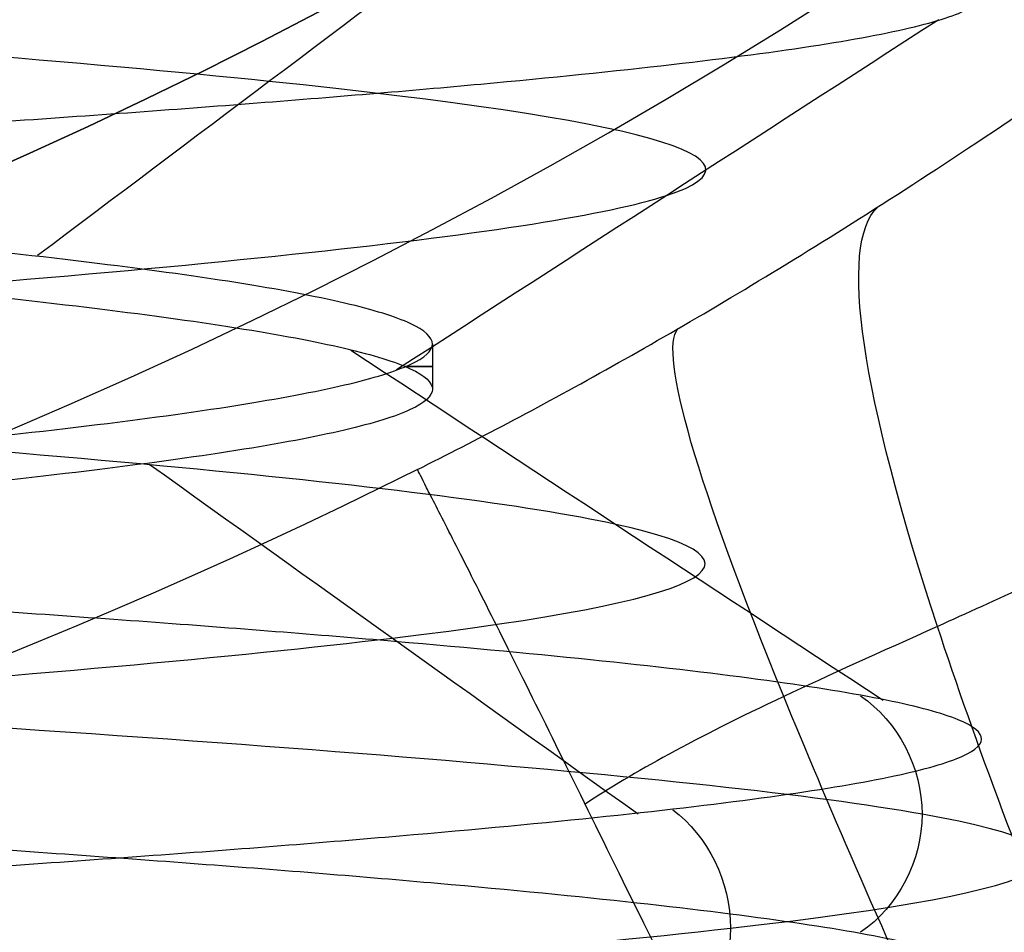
# Model space of a CAD drawing. Header units: centimetres. Extents: x -2.4 to 2.4, y -10.6 to 3.6.
# Tile 40 of 56: x 0.1764 to 0.2565, y -0.356 to -0.2818. Entities that reach past the tile are written whole.
import ezdxf

# ---------------------------------------------------------------- set-up
doc = ezdxf.new("R2010")
doc.units = ezdxf.units.CM
doc.layers.add('Default', color=7, linetype='Continuous', true_color=0x000000)

msp = doc.modelspace()

# ---------------------------------------------------------------- linework, layer by layer
at = {"layer": 'Default'}
msp.add_line((0.2099999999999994, -0.3081626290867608, 12.8), (0.2099999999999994, -0.3118373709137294, 12.8), dxfattribs=at)
at = {"layer": 'Default', "extrusion": (0, 0, -1)}
for centre, radius, start, end in [((4.288504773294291e-16, 4.288504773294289e-16), 2.149999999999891, 315, 135), ((-1.256073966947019e-16, -2.144252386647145e-16, -0.18), 1.899999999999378, 315, 135), ((-8.881784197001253e-17, 8.881784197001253e-17, -0.5), 1.749999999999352, 45.00000000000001, 225), ((0, 0.05, -13.68), 1.74, 90.00000000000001, 270), ((0, 0.04999999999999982, -13.7), 1.72, 90.00000000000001, 270), ((0, 0.05, -12.451744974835), 1.566764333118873, 90, 251.9193094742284), ((-2.564176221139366e-15, -2.564176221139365e-15, -0.45), 2.240000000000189, 134.9999999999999, 315.0000000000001), ((0, 0.05, -10.9), 1.525, 90, 270), ((0, 0.05, -11.37), 1.525, 90.00000000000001, 270), ((0, 0.05, -11.41), 1.530287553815, 179.7200707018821, 83.95881870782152), ((-3.03243080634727e-16, -1.256073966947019e-16), 2.149999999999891, 135, 315), ((-3.03243080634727e-16, -1.256073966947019e-16, -0.18), 2.149999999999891, 135, 315), ((2.254026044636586e-09, 0.05000001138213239, -13.5), 1.433589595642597, 90.4311542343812, 250.0783542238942), ((0, 0.05, -9.822057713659), 1.355, 90, 270), ((-2.19646523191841e-13, -2.19735341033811e-13), 1.400000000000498, 96.40271283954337, 353.5972871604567), ((-2.19646523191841e-13, -2.19468887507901e-13, -1), 1.400000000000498, 96.40271283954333, 353.5972871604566), ((-3.552713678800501e-16, 0.05000000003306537, -11.4), 1.3488350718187, 96.81251619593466, 359.6984182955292), ((0, 0.05, -11.42), 1.328835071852, 96.86351363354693, 359.6984182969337), ((-1.25607396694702e-16, -3.920609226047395e-16, -0.18), 1.899999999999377, 135, 315), ((8.881784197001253e-17, -8.881784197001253e-17, -0.5), 1.749999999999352, 225, 45), ((0, 0.1, -11.7), 0.4306862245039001, 90, 269.9999999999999), ((1.776356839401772e-16, 0.04999999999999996, -11.38), 1.515, 179.9999999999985, 359.9999999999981), ((0, 0.05, -11.275), 1.515, 180, 0), ((-8.881784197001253e-17, 0.05, -10.94414213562), 1.390857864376, 180, 0), ((-1.776356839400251e-16, 0.05, -11.13), 1.385, 180, 0), ((0, 0.05, -11.044142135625), 1.385, 180, 0), ((3.496758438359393e-13, 0.05, -11.56), 1.352903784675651, 180, 359.9999999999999), ((0, 0.05, -11.55652703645), 1.352599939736, 180, 0), ((8.881784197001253e-17, 0.05, -9.9), 1.334004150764, 180, 0), ((8.881784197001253e-17, 0.05, -11.58), 1.332903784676, 180, 0), ((0, 0.05, -11.58), 1.332903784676, 180, 359.9999999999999), ((0, 0.05, -10.03737387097), 1.27, 180, 0), ((8.881784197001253e-17, 0.05, -10.41), 1.27, 180, 0), ((0, 0.05, -10.45), 1.23, 180, 0), ((0, 0.05, -11.76), 1.23, 180, 0), ((0, 0.05, -11.68), 1.23, 180, 0), ((8.881784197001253e-17, 0.05, -11.78), 1.21, 180, 0), ((0, 0.05, -11.97), 1.146900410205, 180, 0), ((0, 0.05, -11.97), 1.146900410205, 180, 359.9999999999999), ((0, 0.05, -11.95711990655), 1.110093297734, 180, 0), ((0, 0.05, -10.45), 1.09501037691, 180, 359.9999999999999), ((2.385797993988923e-29, 0.04999999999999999, -11.78), 1.07164019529, 180, 359.9999999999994), ((0, 0.05, -11.78), 1.07164019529, 180, 359.9999999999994), ((0, 0.05, -11.78), 1.056402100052, 180, 359.9999999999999), ((0, 0.05, -11.8), 1.05164019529, 180, 359.9999999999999), ((0, 0.05, -11.76711990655), 1.037712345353, 180, 0), ((0, 0.05, -10.64190116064), 0.9901536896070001, 180, 0), ((0, 0.05, -11.21), 0.96, 180, 0), ((0, 0.05, -11.01145561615), 0.96, 180, 0), ((0, 0.05, -11.25), 0.9199999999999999, 180, 0), ((0, 0.05, -11.3657601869), 0.8848134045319, 180, 0), ((8.881784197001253e-17, 0.05, -11.34), 0.8474338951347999, 180, 0), ((0, 0.05, -11.34), 0.8474338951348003, 180, 0), ((8.881784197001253e-17, 0.05, -11.34), 0.8349999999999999, 180, 0), ((0, 0.05, -11.305), 0.835, 180, 0), ((-1.776356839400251e-16, -3.51976454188e-15, -11.37), 1.735, 180, 0), ((7.8133318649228e-33, -3.529390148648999e-15, -11.4), 1.705, 180, 0), ((-8.996141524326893e-31, -1.577721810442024e-31, -0.4), 1.705, 180.0000000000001, 5.301865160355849e-30), ((-6.457299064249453e-34, -1.844908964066e-15, -6.15), 1.55, 180, 0), ((-6.368046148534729e-18, 3.004263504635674e-14, -8.4), 1.350000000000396, 184.6843722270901, 355.31562777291), ((1.819441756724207e-18, 2.968736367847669e-14, -9.200000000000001), 1.350000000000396, 184.68437222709, 355.31562777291), ((1.169797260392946e-16, -5.027089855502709e-14, -9.208327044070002), 1.345192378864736, 190.2697526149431, 349.7302473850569)]:
    msp.add_arc(centre, radius, start, end, dxfattribs=at)
at = {"layer": 'Default'}
for centre, radius, start, end in [((-1.753237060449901e-15, 1.930872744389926e-15, 0.45), 2.240000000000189, 44.99999999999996, 225.0000000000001), ((-1.79529310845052e-15, 1.884110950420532e-15), 2.240000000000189, 44.99999999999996, 225.0000000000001), ((0, 0, 0.225), 2.24, 45, 225), ((-3.400326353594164e-16, 3.400326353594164e-16, 0.5), 2.190000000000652, 45.00000000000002, 225), ((-1.256073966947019e-16, 3.03243080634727e-16, 0.18), 2.149999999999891, 45.00000000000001, 225), ((0, 0, 0.09000000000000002), 2.15, 45, 225), ((-3.920609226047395e-16, 1.25607396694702e-16), 1.899999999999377, 45.00000000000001, 225), ((0, 0, 0.09000000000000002), 1.9, 45, 225), ((0, 0.05, 12.59), 1.74, 279.2608117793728, 89.99999999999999), ((8.881784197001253e-17, 8.881784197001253e-17, 0.4), 1.749999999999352, 315, 135), ((0, 0, 0.4500000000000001), 1.75, 315, 135), ((-7.006492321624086e-47, 0.05, 11.4), 1.555, 270, 90), ((2.616204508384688e-15, -2.438568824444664e-15), 2.240000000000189, 224.9999999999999, 45.00000000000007), ((0, 0, 0.225), 2.24, 225, 44.99999999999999), ((4.440892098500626e-16, 0.04999999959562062, 13.40348994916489), 1.533528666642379, 289.9216458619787, 89.56884585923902), ((0, 0.05, 11.135), 1.525, 270, 89.99999999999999), ((-5.329070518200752e-16, 0.04999999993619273, 11.4), 1.520287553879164, 96.04118129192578, 0.279929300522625), ((3.400326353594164e-16, -3.400326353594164e-16, 0.5), 2.190000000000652, 225, 45.00000000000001), ((0, 0, 0.09000000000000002), 2.15, 225, 44.99999999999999), ((3.982647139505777e-15, -3.982647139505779e-15, 1), 1.520000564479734, 45.00000000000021, 224.9999999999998), ((0, 0.05, 9.9), 1.4, 270, 90), ((0, 0.05, 8.1110288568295), 1.355, 269.9999984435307, 89.99999999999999), ((1.776356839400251e-16, 0.0499999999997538, 6.4), 1.355000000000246, 341.8000861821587, 90.00000000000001), ((0, 0, 0.4999999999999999), 1.4, 186.4027128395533, 83.59728716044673), ((-2.144252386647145e-16, 1.256073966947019e-16), 1.899999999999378, 225, 45), ((0, 0, 0.09000000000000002), 1.9, 225, 44.99999999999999), ((-8.881784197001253e-17, -8.881784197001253e-17, 0.4), 1.749999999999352, 135, 315), ((0, 0, 0.4500000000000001), 1.75, 135, 315), ((3.920609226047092e-16, -3.920609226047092e-16, 1), 1.520000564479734, 225, 44.99999999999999), ((0, 0.1, 11.71930201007), 0.4506740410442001, 270, 90), ((0, 0.1, 11.7), 0.4306862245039, 270, 90), ((0, 0.05, 11.41372291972), 1.529568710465, 180, 0), ((8.881784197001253e-17, 0.05, 11.17), 1.515, 180, 0), ((8.881784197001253e-17, 0.05, 11.4), 1.495, 180, 0), ((8.881784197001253e-17, 0.05, 11.15), 1.495, 180, 0), ((0, 0.05, 11.15), 1.405, 180, 0), ((0, 0.05, 10.95828427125), 1.385, 180, 0), ((0, 0.05, 11.42347296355), 1.329138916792, 180.3015817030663, 0), ((0, 0.05, 9.913159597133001), 1.315210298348, 180, 0), ((0, 0.05, 10.223686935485), 1.27, 180, 0), ((0, 0.05, 11.58), 1.25, 180, 0), ((-1.824155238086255e-28, 0.04999999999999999, 11.6), 1.23, 180.0000000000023, 1.863727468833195e-12), ((0, 0.05, 10.45), 1.23, 180, 0), ((-8.881784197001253e-17, 0.05, 11.96432840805), 1.16085378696, 180, 0), ((0, 0.05, 11.97), 1.128783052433, 180, 0), ((0, 0.05, 10.45), 1.09501037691, 180, 0), ((0, 0.05, 11.78), 1.056402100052, 180, 0), ((-1.776356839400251e-16, 0.05, 11.80711990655), 1.052950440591, 180, 0), ((8.881784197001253e-17, 0.05, 10.48289899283), 1.048025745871, 180, 0), ((0, 0.05, 10.8129112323), 0.96, 180, 0), ((0, 0.05, 11.25), 0.8550000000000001, 180, 0), ((-1.776356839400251e-16, 0.05, 11.27), 0.8350000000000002, 180, 0), ((0, 0.05, 10.855), 1.48, 270, 0), ((0, 0, 0.43), 1.735, 180, 0), ((0, 0, 5.900000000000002), 1.735, 180, 0), ((0, 0, 0.4), 1.705, 180, 359.9999999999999), ((0, 0, 3.56000028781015), 1.55, 180, 0), ((1.229683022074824e-13, 1.06581410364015e-15, 0.9700005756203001), 1.549999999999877, 224.9999999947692, 359.9999999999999), ((1.776356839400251e-16, 0.04999999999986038, 11.5), 1.59999999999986, 270, 356.4166783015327), ((-7.105427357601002e-16, 0.05000000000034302, 11.5), 1.740000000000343, 270, 356.7053237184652), ((6.467908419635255e-17, -5.297984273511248e-14, 8.39167295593), 1.345192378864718, 190.2697526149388, 349.7302473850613)]:
    msp.add_arc(centre, radius, start, end, dxfattribs=at)
at = {"layer": 'Default', "extrusion": (0, -1, 0)}
msp.add_arc((0, 12.8, 0.3100000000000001), 0.2099999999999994, 351.7318308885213, 8.268169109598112, dxfattribs=at)
at = {"layer": 'Default', "extrusion": (4.522868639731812e-17, -1.991434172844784e-07, -0.9999999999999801)}
msp.add_arc((4.239085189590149e-13, 0.09999756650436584, -12.20348987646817), 0.4675822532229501, 243.4769558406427, 269.999999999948, dxfattribs=at)
at = {"layer": 'Default'}
msp.add_rational_spline([(1.374028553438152, 0.04999999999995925, 11.70832327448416), (1.374028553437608, -0.7592212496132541, 11.70832327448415), (0.8005436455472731, -1.324028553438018, 11.70832327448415), (1.321283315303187e-15, -1.324028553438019, 11.70832327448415), (-0.8005436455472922, -1.324028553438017, 11.70832327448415), (-1.37402855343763, -0.7592212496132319, 11.70832327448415), (-1.374028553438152, 0.04999999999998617, 11.70832327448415)], [1.15675898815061, 0.9380307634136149, 0.9481986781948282, 1.18726273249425, 0.9481986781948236, 0.9380307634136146, 1.156758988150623], degree=3, knots=[1.204921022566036, 1.204921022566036, 1.204921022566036, 1.204921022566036, 28.32963404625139, 28.32963404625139, 28.32963404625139, 55.45434706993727, 55.45434706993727, 55.45434706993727, 55.45434706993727], dxfattribs=at)
for points in [[(0.2088024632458, -0.3183714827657, 12.20348993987), (0.211146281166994, -0.3172016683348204, 12.20348858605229), (0.2160390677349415, -0.3146875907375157, 12.20288744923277), (0.2240358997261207, -0.3103469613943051, 12.20085437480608), (0.232515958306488, -0.3054793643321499, 12.1976503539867), (0.2416481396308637, -0.2999506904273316, 12.19369181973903), (0.2514601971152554, -0.2936829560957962, 12.18924255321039), (0.2624573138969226, -0.2862875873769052, 12.18512216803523), (0.2747664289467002, -0.2774767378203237, 12.18115225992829), (0.2875737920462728, -0.2676701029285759, 12.17743088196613), (0.3017661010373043, -0.2560733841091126, 12.1756445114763), (0.3167121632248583, -0.2428879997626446, 12.17636313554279), (0.330563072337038, -0.22967502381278, 12.17926254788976), (0.3431641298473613, -0.2168094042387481, 12.18499095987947), (0.3544594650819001, -0.2045231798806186, 12.19297017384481), (0.3645383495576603, -0.1929167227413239, 12.20305419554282), (0.3729498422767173, -0.1827415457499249, 12.2143788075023), (0.3793475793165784, -0.1747082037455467, 12.22519324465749), (0.3843162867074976, -0.1683074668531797, 12.23520306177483), (0.3884693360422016, -0.1628536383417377, 12.24486629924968), (0.3922379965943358, -0.1578315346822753, 12.25490596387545), (0.3957306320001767, -0.1531240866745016, 12.265538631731), (0.3988757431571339, -0.1488588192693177, 12.2765094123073), (0.4016818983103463, -0.1450457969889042, 12.28762419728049), (0.4041067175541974, -0.1417625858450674, 12.29849767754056), (0.4061440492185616, -0.1390374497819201, 12.30889145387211), (0.4078494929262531, -0.1367907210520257, 12.31861333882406), (0.40932157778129, -0.1348943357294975, 12.32799173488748), (0.4106277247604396, -0.1332675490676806, 12.33738725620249), (0.4117799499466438, -0.1318974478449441, 12.34680167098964), (0.4127852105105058, -0.1307766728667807, 12.3562094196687), (0.4136612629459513, -0.1298923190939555, 12.36579856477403), (0.4144062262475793, -0.1292593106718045, 12.3756706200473), (0.4150056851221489, -0.1289036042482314, 12.38577552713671), (0.4153036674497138, -0.1288770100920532, 12.39288211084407), (0.4154218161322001, -0.1289251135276, 12.396510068)], [(-0.1991160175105, -0.4517295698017, 12.95878972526), (-0.1925005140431, -0.4511991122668, 12.96708530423), (-0.1782313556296, -0.4501381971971, 12.98284850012), (-0.15404696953, -0.4485468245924, 13.00364066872), (-0.1274592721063, -0.4469554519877, 13.02125578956), (-0.09888305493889, -0.445364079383, 13.03541905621), (-0.06876414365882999, -0.4437727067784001, 13.04590950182), (-0.03757242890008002, -0.4421813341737, 13.05256346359), (-0.005794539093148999, -0.440589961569, 13.0552771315), (0.02607375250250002, -0.4389985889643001, 13.05400816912), (0.05753526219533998, -0.4374072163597, 13.04877637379), (0.08809915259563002, -0.435815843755, 13.03966336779), (0.1172885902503, -0.4342244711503, 13.026811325), (0.1446481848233, -0.4326330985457, 13.01042075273), (0.1697510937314, -0.431041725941, 12.99074736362), (0.192205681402, -0.4294503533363, 12.96809808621), (0.2116616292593, -0.4278589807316, 12.94282627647), (0.2278154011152, -0.426267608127, 12.91532620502), (0.2404149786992, -0.4246762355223, 12.88602690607), (0.2492637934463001, -0.4230848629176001, 12.8553854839), (0.2542237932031, -0.4214934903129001, 12.82387998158), (0.2552175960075, -0.4199021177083, 12.79200192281), (0.2522296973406, -0.4183107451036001, 12.76024864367), (0.2453067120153, -0.4167193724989, 12.7291155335), (0.2345566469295, -0.4151279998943, 12.69908830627), (0.2201472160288, -0.4135366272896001, 12.67063542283), (0.2023032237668, -0.4119452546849, 12.6442007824), (0.1813030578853, -0.4103538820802, 12.62019679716), (0.1574743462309, -0.4087625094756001, 12.59899795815), (0.1311888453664, -0.4071711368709, 12.58093499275), (0.1028566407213, -0.4055797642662, 12.56628970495), (0.07291974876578, -0.4039883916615, 12.55529057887), (0.04184522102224, -0.4023970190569, 12.54810921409), (0.01011785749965, -0.4008056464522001, 12.54485764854), (-0.02176735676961, -0.3992142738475, 12.54558661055), (-0.05331297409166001, -0.3976229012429, 12.55028472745), (-0.08402684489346, -0.3960315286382, 12.55887870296), (-0.1134297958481, -0.3944401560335, 12.57123446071), (-0.1410631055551, -0.3928487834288, 12.58715923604), (-0.1664956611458, -0.3912574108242, 12.60640458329), (-0.189330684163, -0.3896660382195, 12.6286702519), (-0.2092119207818, -0.3880746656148, 12.65360887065), (-0.225829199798, -0.3864832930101, 12.68083136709), (-0.2389232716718, -0.3848919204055, 12.70991303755), (-0.2482898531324, -0.3833005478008, 12.74040017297), (-0.2537828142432, -0.3817091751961, 12.77181713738), (-0.2553164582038, -0.3801178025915, 12.80367378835), (-0.2528668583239, -0.3785264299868, 12.8354731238), (-0.2464722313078, -0.3769350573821, 12.86671903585), (-0.2362323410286, -0.3753436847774, 12.89692405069), (-0.2223069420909, -0.3737523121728, 12.92561693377), (-0.2049132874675, -0.3721609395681, 12.95235004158), (-0.1843227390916, -0.3705695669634, 12.9767063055), (-0.160856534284, -0.3689781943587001, 12.99830573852), (-0.1348807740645, -0.3673868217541, 13.01681136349), (-0.1068007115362, -0.3657954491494, 13.03193447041), (-0.0770544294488, -0.3642040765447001, 13.04343912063), (-0.04610600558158, -0.3626127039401, 13.05114582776), (-0.01443827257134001, -0.3610213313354, 13.0549343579), (0.01745471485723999, -0.3594299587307, 13.05474560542), (0.04907538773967, -0.3578385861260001, 13.05058251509), (0.07993042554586, -0.3562472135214, 13.04251003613), (0.1095384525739, -0.3546558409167, 13.03065410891), (0.1374375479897, -0.353064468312, 13.01519970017), (0.1631924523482, -0.3514730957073, 12.99638791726), (0.1864013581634, -0.3498817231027, 12.97451224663), (0.2067021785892, -0.348290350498, 12.94991397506), (0.2237781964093, -0.3466989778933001, 12.92297686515), (0.2373630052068, -0.3451076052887, 12.89412116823), (0.2472446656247, -0.343516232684, 12.86379706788), (0.253269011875, -0.3419248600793, 12.83247765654), (0.2553420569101, -0.3403334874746, 12.80065155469), (0.253431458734, -0.3387421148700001, 12.76881528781), (0.2475670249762, -0.3371507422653, 12.73746553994), (0.2378402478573, -0.3355593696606, 12.70709140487), (0.2244028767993, -0.3339679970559, 12.67816675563), (0.2074645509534, -0.3323766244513, 12.65114285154), (0.1872895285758, -0.3307852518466, 12.62644129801), (0.1641925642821, -0.3291938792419, 12.60444746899), (0.1385339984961, -0.3276025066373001, 12.58550449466), (0.110714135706, -0.3260111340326, 12.56990790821), (0.08116699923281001, -0.3244197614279, 12.55790103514), (0.05035355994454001, -0.3228283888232, 12.54967119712), (0.01875454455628, -0.3212370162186, 12.54534678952), (-0.01313706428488, -0.3196456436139, 12.54499527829), (-0.04482371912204, -0.3180542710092, 12.54862214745), (-0.07581107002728, -0.3164628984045, 12.55617081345), (-0.1056156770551, -0.3148715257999, 12.56752350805), (-0.1337725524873, -0.3132801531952, 12.58250311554), (-0.1598424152, -0.3116887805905, 12.60087593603), (-0.1834185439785, -0.3100974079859, 12.62235533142), (-0.2041331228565, -0.3085060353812, 12.64660619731), (-0.2216629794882, -0.3069146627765, 12.67325019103), (-0.2357346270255, -0.3053232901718, 12.70187163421), (-0.2461285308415, -0.3037319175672, 12.73202399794), (-0.2526825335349, -0.3021405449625, 12.76323686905), (-0.2552943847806, -0.3005491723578, 12.79502328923), (-0.2539233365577, -0.2989577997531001, 12.82688735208), (-0.2485907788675, -0.2973664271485, 12.8583319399), (-0.239379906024, -0.2957750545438, 12.8888664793), (-0.2264344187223, -0.2941836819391, 12.91801459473), (-0.2099562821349, -0.2925923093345, 12.94532154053), (-0.1902025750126, -0.2910009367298, 12.97036129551), (-0.1674814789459, -0.2894095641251, 12.99274320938), (-0.1421474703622, -0.2878181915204, 13.01211809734), (-0.1145957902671, -0.2862268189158, 13.02818368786), (-0.08525627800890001, -0.2846354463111, 13.04068933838), (-0.05458666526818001, -0.2830440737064, 13.04943994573), (-0.02306543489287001, -0.2814527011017, 13.0542989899), (0.008815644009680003, -0.2798613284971, 13.05519066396), (0.04055918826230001, -0.2782699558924, 13.05210105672), (0.07166996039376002, -0.2766785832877, 13.04507836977), (0.101662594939, -0.2750872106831, 13.03423216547), (0.1300691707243, -0.2734958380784, 13.01973165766), (0.1564465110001, -0.2719044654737, 13.0018030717), (0.1803830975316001, -0.270313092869, 12.98072611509), (0.2015054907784, -0.2687217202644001, 12.95682961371), (0.2194841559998, -0.2671303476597, 12.93048638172), (0.2340386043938, -0.265538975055, 12.90210740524), (0.2449417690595, -0.2639476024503, 12.87213543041), (0.2520235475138, -0.2623562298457, 12.84103805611), (0.255173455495, -0.260764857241, 12.80930043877), (0.2543423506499, -0.2591734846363, 12.7774177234), (0.2495431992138, -0.2575821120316, 12.74588731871), (0.2408508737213, -0.255990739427, 12.71520113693), (0.2284009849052, -0.2543993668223, 12.68583791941), (0.2123877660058, -0.2528079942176, 12.65825576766), (0.1930610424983, -0.251216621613, 12.63288499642), (0.1707223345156, -0.2496252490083, 12.61012142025), (0.145720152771, -0.2480338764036, 12.5903201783), (0.1184445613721, -0.2464425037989, 12.57379019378), (0.08932109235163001, -0.2448511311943, 12.56078935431), (0.05880410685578, -0.2432597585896, 12.55152048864), (0.02736970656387, -0.2416683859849, 12.54612820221), (-0.004491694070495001, -0.2400770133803, 12.54469662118), (-0.03628301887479, -0.2384856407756, 12.54724807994), (-0.06750828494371, -0.2368942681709, 12.55374277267), (-0.09768034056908, -0.2353028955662, 12.56407937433), (-0.1263284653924, -0.2337115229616, 12.57809662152), (-0.1530057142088, -0.2321201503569, 12.59557582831), (-0.1772958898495, -0.2305287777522, 12.61624429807), (-0.1988200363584, -0.2289374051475, 12.63977957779), (-0.217242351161, -0.2273460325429, 12.66581448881), (-0.2322754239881, -0.2257546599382, 12.69394285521), (-0.2436847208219, -0.2241632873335, 12.72372584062), (-0.2512922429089, -0.2225719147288, 12.75469879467), (-0.2549793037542, -0.2209805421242, 12.78637850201), (-0.2546883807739, -0.2193891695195, 12.8182707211), (-0.2504240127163, -0.2177977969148, 12.84987789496), (-0.2422527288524, -0.2162064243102, 12.88070691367), (-0.2303020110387, -0.2146150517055, 12.91027680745), (-0.2147583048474, -0.2130236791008, 12.9381262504), (-0.1958641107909, -0.2114323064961, 12.9638207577), (-0.1739142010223, -0.2098409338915, 12.98695946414), (-0.1492510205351, -0.2082495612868, 13.00718137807), (-0.1222593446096, -0.2066581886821, 13.02417101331), (-0.09336027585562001, -0.2050668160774, 13.0376633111), (-0.06300467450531, -0.2034754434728, 13.04744777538), (-0.03166612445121, -0.2018840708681, 13.05337175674), (0.0001664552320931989, -0.2002926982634, 13.05534283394), (0.03199643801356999, -0.1987013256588, 13.0533302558), (0.06332723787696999, -0.1971099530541, 13.04736542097), (0.09367005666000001, -0.1955185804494, 13.03754138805), (0.1225515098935, -0.1939272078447, 13.02401142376), (0.1495210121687, -0.1923358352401, 13.00698661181), (0.1741578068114, -0.1907444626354, 12.98673255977), (0.1960775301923, -0.1891530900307, 12.96356525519), (0.2149382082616, -0.187561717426, 12.93784613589), (0.2304455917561, -0.1859703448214, 12.90997645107), (0.242357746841, -0.1843789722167, 12.88039100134), (0.2504888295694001, -0.182787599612, 12.8495513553), (0.2547119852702, -0.1811962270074, 12.81793864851), (0.2549613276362, -0.1796048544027, 12.78604607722), (0.2512329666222, -0.178013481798, 12.75437120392), (0.2435850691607, -0.1764221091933, 12.72340819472), (0.2321369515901, -0.1748307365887, 12.69364010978), (0.2170672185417, -0.173239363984, 12.66553136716), (0.1986109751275, -0.1716479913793, 12.63952049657), (0.177056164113, -0.1700566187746, 12.61601330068), (0.1527390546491, -0.16846524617, 12.5953765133), (0.134939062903, -0.1674043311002, 12.58374691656), (0.1257113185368, -0.1668738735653, 12.57850952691)], [(-0.1991160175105, -0.4711275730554, 12.95878972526), (-0.192517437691, -0.4705984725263, 12.96706408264), (-0.178287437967, -0.4695402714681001, 12.98278907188), (-0.1541751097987, -0.4679529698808, 13.00353941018), (-0.1276697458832, -0.4663656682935, 13.02113048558), (-0.09918274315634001, -0.4647783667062, 13.03528926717), (-0.06915626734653, -0.4631910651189, 13.04579598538), (-0.03805637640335, -0.4616037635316, 13.05248756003), (-0.006365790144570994, -0.4600164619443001, 13.05526012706), (0.02542360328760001, -0.458429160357, 13.05407065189), (0.05681838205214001, -0.4568418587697, 13.04893759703), (0.0873312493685, -0.4552545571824, 13.03994063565), (0.1164885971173, -0.4536672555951, 13.02721941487), (0.1438378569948, -0.4520799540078, 13.01097138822), (0.1689545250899, -0.4504926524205, 12.99144875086), (0.1914487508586, -0.4489053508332, 12.96895452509), (0.2109713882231, -0.4473180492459, 12.94383785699), (0.2272194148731, -0.4457307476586, 12.91648859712), (0.2399406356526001, -0.4441434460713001, 12.88733124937), (0.2489375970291, -0.442556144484, 12.85681838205), (0.2540706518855, -0.4409688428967, 12.82542360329), (0.2552601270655, -0.4393815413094, 12.79363420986), (0.2524875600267, -0.4377942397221, 12.76194362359), (0.2457959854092, -0.4362069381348, 12.73084373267), (0.2352892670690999, -0.4346196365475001, 12.70081725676), (0.2211304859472, -0.4330323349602, 12.67233025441), (0.2035394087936, -0.4314450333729, 12.6458248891), (0.1827890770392, -0.4298577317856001, 12.62171256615), (0.1592015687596, -0.4282704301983, 12.60036754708), (0.1331429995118, -0.4266831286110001, 12.58212114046), (0.1050178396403, -0.4250958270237, 12.56725655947), (0.07526263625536, -0.4235085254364, 12.55600452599), (0.04433923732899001, -0.4219212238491, 12.54853968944), (0.01272762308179, -0.4203339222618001, 12.54497791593), (-0.01908154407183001, -0.4187466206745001, 12.54537448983), (-0.05059453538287, -0.4171593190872, 12.54972325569), (-0.08132221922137, -0.4155720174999, 12.55795671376), (-0.1107876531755, -0.4139847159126, 12.56994706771), (-0.1385334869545, -0.4123974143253, 12.58550820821), (-0.1641290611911, -0.4108101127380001, 12.60439860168), (-0.1871770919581, -0.4092228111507, 12.62632503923), (-0.2073198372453, -0.4076355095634, 12.65094718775), (-0.2242446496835, -0.4060482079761, 12.67788287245), (-0.2376888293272, -0.4044609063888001, 12.70671400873), (-0.2474437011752, -0.4028736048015, 12.73699309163), (-0.2533578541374, -0.4012863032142, 12.76825014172), (-0.2553394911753, -0.3996990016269, 12.8), (-0.2533578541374, -0.3981117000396, 12.83174985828), (-0.2474437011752, -0.3965243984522, 12.86300690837), (-0.2376888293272, -0.3949370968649, 12.89328599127), (-0.2242446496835, -0.3933497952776, 12.92211712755), (-0.2073198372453, -0.3917624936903, 12.94905281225), (-0.1871770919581, -0.390175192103, 12.97367496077), (-0.1641290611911, -0.3885878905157, 12.99560139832), (-0.1385334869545, -0.3870005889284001, 13.01449179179), (-0.1107876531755, -0.3854132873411, 13.03005293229), (-0.08132221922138, -0.3838259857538, 13.04204328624), (-0.05059453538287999, -0.3822386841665, 13.05027674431), (-0.01908154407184, -0.3806513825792, 13.05462551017), (0.01272762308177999, -0.3790640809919, 13.05502208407), (0.04433923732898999, -0.3774767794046, 13.05146031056), (0.07526263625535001, -0.3758894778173, 13.04399547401), (0.1050178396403, -0.3743021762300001, 13.03274344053), (0.1331429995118, -0.3727148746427, 13.01787885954), (0.1592015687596, -0.3711275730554, 12.99963245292), (0.1827890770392, -0.3695402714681, 12.97828743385), (0.2035394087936, -0.3679529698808, 12.9541751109), (0.2211304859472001, -0.3663656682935, 12.92766974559), (0.2352892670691, -0.3647783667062, 12.89918274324), (0.2457959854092, -0.3631910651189, 12.86915626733), (0.2524875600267, -0.3616037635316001, 12.83805637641), (0.2552601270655, -0.3600164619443, 12.80636579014), (0.2540706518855, -0.358429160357, 12.77457639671), (0.2489375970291, -0.3568418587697, 12.74318161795), (0.2399406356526, -0.3552545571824, 12.71266875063), (0.2272194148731, -0.3536672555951, 12.68351140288), (0.2109713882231, -0.3520799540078, 12.65616214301), (0.1914487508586, -0.3504926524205, 12.63104547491), (0.1689545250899, -0.3489053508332, 12.60855124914), (0.1438378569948, -0.3473180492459, 12.58902861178), (0.1164885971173, -0.3457307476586, 12.57278058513), (0.08733124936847, -0.3441434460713, 12.56005936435), (0.05681838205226, -0.342556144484, 12.55106240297), (0.0254236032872, -0.3409688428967, 12.54592934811), (-0.006365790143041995, -0.3393815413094, 12.54473987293), (-0.03805637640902, -0.3377942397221, 12.54751243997), (-0.0691562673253, -0.3362069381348, 12.55420401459), (-0.09918274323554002, -0.3346196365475, 12.56471073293), (-0.1276697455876, -0.3330323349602, 12.57886951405), (-0.1541751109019, -0.3314450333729, 12.59646059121), (-0.1782874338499, -0.3298577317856, 12.61721092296), (-0.1996324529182, -0.3282704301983, 12.64079843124), (-0.2178788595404, -0.326683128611, 12.66685700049), (-0.2327434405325, -0.3250958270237, 12.69498216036), (-0.2439954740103, -0.3235085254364, 12.72473736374), (-0.2514603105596, -0.3219212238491, 12.75566076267), (-0.2550220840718, -0.3203339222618, 12.78727237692), (-0.2546255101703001, -0.3187466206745, 12.81908154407), (-0.2502767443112, -0.3171593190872, 12.85059453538), (-0.2420432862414, -0.3155720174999, 12.88132221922), (-0.230052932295, -0.3139847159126, 12.91078765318), (-0.2144917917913, -0.3123974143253, 12.93853348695), (-0.1956013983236, -0.310810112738, 12.96412906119), (-0.1736749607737, -0.3092228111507, 12.98717709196), (-0.1490528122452, -0.3076355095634, 13.00731983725), (-0.1221171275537, -0.3060482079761, 13.02424464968), (-0.09328599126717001, -0.3044609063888, 13.03768882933), (-0.06300690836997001, -0.3028736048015, 13.04744370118), (-0.03174985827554, -0.3012863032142, 13.05335785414), (0, -0.2996990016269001, 13.05533949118), (0.03174985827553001, -0.2981117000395, 13.05335785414), (0.06300690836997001, -0.2965243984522, 13.04744370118), (0.09328599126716, -0.2949370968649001, 13.03768882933), (0.1221171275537, -0.2933497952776, 13.02424464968), (0.1490528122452, -0.2917624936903, 13.00731983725), (0.1736749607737, -0.290175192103, 12.98717709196), (0.1956013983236, -0.2885878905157, 12.96412906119), (0.2144917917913, -0.2870005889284, 12.93853348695), (0.230052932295, -0.2854132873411, 12.91078765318), (0.2420432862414, -0.2838259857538, 12.88132221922), (0.2502767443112, -0.2822386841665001, 12.85059453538), (0.2546255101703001, -0.2806513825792, 12.81908154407), (0.2550220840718, -0.2790640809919, 12.78727237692), (0.2514603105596, -0.2774767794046, 12.75566076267), (0.2439954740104, -0.2758894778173, 12.72473736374), (0.2327434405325, -0.27430217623, 12.69498216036), (0.2178788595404, -0.2727148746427, 12.66685700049), (0.1996324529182, -0.2711275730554, 12.64079843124), (0.1782874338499, -0.2695402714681, 12.61721092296), (0.1541751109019, -0.2679529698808, 12.59646059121), (0.1276697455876, -0.2663656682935, 12.57886951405), (0.09918274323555, -0.2647783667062, 12.56471073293), (0.06915626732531, -0.2631910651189, 12.55420401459), (0.03805637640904, -0.2616037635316, 12.54751243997), (0.006365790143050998, -0.2600164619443, 12.54473987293), (-0.02542360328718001, -0.258429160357, 12.54592934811), (-0.05681838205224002, -0.2568418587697, 12.55106240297), (-0.08733124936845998, -0.2552545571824, 12.56005936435), (-0.1164885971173, -0.2536672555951, 12.57278058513), (-0.1438378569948, -0.2520799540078, 12.58902861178), (-0.1689545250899, -0.2504926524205, 12.60855124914), (-0.1914487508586, -0.2489053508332, 12.63104547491), (-0.2109713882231, -0.2473180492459, 12.65616214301), (-0.2272194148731, -0.2457307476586, 12.68351140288), (-0.2399406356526, -0.2441434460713, 12.71266875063), (-0.2489375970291, -0.242556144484, 12.74318161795), (-0.2540706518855, -0.2409688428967, 12.77457639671), (-0.2552601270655, -0.2393815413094, 12.80636579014), (-0.2524875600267, -0.2377942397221, 12.83805637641), (-0.2457959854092, -0.2362069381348, 12.86915626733), (-0.2352892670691, -0.2346196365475, 12.89918274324), (-0.2211304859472, -0.2330323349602, 12.92766974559), (-0.2035394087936, -0.2314450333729, 12.9541751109), (-0.1827890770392, -0.2298577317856, 12.97828743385), (-0.1592015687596, -0.2282704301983, 12.99963245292), (-0.1331429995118, -0.226683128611, 13.01787885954), (-0.1050178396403, -0.2250958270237, 13.03274344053), (-0.07526263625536, -0.2235085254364, 13.04399547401), (-0.04433923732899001, -0.2219212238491, 13.05146031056), (-0.01272762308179, -0.2203339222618, 13.05502208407), (0.01908154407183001, -0.2187466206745, 13.05462551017), (0.05059453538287, -0.2171593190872, 13.05027674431), (0.08132221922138, -0.2155720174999, 13.04204328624), (0.1107876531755, -0.2139847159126, 13.03005293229), (0.1385334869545, -0.2123974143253, 13.01449179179), (0.1641290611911, -0.210810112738, 12.99560139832), (0.1871770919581, -0.2092228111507, 12.97367496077), (0.2073198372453, -0.2076355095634, 12.94905281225), (0.2242446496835, -0.2060482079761, 12.92211712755), (0.2376888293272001, -0.2044609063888, 12.89328599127), (0.2474437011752, -0.2028736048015, 12.86300690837), (0.2533578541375, -0.2012863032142, 12.83174985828), (0.2553394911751, -0.1996990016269, 12.8), (0.253357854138, -0.1981117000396, 12.76825014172), (0.247443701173, -0.1965243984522, 12.73699309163), (0.2376888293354, -0.1949370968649, 12.70671400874), (0.2242446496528, -0.1933497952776, 12.67788287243), (0.2073198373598, -0.1917624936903, 12.65094718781), (0.187177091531, -0.190175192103, 12.62632503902), (0.1641290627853, -0.1885878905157, 12.60439860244), (0.1385334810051, -0.1870005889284, 12.58550820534), (0.1200362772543, -0.1859423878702, 12.57513412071), (0.1105010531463, -0.1854132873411, 12.5705421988)], [(1.323641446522, -0.2398246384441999, 8.39167295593), (1.314919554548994, -0.2796578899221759, 8.389108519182), (1.293874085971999, -0.3585405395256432, 8.383846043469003), (1.25179365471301, -0.4734860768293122, 8.375567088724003), (1.199444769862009, -0.5843125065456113, 8.366900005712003), (1.137408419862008, -0.6898167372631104, 8.357884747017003), (1.065956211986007, -0.7895010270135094, 8.348506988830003), (0.9859667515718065, -0.8821469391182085, 8.338826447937), (0.8977273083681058, -0.9674055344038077, 8.328822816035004), (0.802372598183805, -1.044179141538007, 8.318569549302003), (0.7002203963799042, -1.112206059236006, 8.308045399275), (0.5925900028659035, -1.170601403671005, 8.297331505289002), (0.4798631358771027, -1.219159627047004, 8.286410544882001), (0.3634338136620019, -1.257267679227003, 8.275363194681), (0.2438182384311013, -1.284761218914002, 8.264183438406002), (0.1224613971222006, -1.301305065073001, 8.252951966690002), (0.04081971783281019, -1.305000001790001, 8.245432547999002), (-3.961980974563e-08, -1.305, 8.241672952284)], [(2.95906893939e-08, -1.305, 9.358327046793), (0.0408199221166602, -1.30499999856, 9.354567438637), (0.1224617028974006, -1.301305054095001, 9.347048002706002), (0.2438190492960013, -1.284761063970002, 9.335816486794), (0.3634341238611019, -1.257267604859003, 9.324636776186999), (0.4798645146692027, -1.219159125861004, 9.313589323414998), (0.5925911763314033, -1.170600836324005, 9.302668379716), (0.7002220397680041, -1.112205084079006, 9.291954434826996), (0.802374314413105, -1.044177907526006, 9.281430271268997), (0.8977288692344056, -0.9674040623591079, 9.271177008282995), (0.9859661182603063, -0.8821475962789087, 9.261173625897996), (1.065956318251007, -0.7895007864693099, 9.251492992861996), (1.137406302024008, -0.6898199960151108, 9.242115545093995), (1.199444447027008, -0.5843130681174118, 9.233100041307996), (1.251791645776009, -0.4734908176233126, 9.224433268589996), (1.293874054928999, -0.3585410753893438, 9.216153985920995), (1.314919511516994, -0.2796580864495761, 9.21089149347), (1.323641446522, -0.2398246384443, 9.208327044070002)], [(0.2157470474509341, -0.272477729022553, 12.66443714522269), (0.2031242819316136, -0.2819750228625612, 12.67236855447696), (0.1905015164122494, -0.2914723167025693, 12.68029996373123), (0.1778787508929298, -0.3009696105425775, 12.68823137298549)], [(0.2512020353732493, -0.2817633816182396, 12.84268094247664), (0.2364970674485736, -0.2912657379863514, 12.84018246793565), (0.2217920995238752, -0.3007680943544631, 12.83768399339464), (0.2070871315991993, -0.3102704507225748, 12.83518551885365)], [(0, -0.3281626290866, 13.01), (0.00916696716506, -0.3276068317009, 13.01), (0.02749979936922, -0.3264952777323, 13.00879602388), (0.05448381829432, -0.3248307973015, 13.00343173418), (0.08061836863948, -0.3231609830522, 12.99455926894), (0.1052825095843, -0.3214971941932, 12.9823950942), (0.128222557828, -0.3198280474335, 12.96706912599), (0.1489162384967, -0.3181626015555, 12.94891556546), (0.1670739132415, -0.3164967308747, 12.92821627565), (0.1823944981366, -0.3148281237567, 12.90528325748), (0.1945598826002, -0.3131641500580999, 12.88061643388), (0.2034297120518, -0.3114949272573, 12.85449120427), (0.2087957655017, -0.3098300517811, 12.82750105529), (0.2106019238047, -0.3081633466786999, 12.80001183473), (0.2087965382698, -0.3064953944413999, 12.77250204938), (0.2034332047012, -0.3048312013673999, 12.74552270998), (0.1945618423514, -0.3031613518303, 12.71938715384), (0.1823963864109, -0.3014973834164, 12.69472038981), (0.1670773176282, -0.2998288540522, 12.67178792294), (0.1489172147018, -0.2981627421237, 12.65108547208), (0.1282272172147, -0.2964975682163, 12.63293449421), (0.1052843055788, -0.2948281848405, 12.61760581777), (0.08062131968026, -0.2931644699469, 12.60544200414), (0.05448579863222, -0.2914945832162, 12.59656871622), (0.02750071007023, -0.2898300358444, 12.59120405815), (0.009167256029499, -0.2887184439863, 12.59), (0, -0.2881626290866, 12.59)], [(0, -0.2918373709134, 12.59), (0.009167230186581, -0.2923931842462, 12.59), (0.02750055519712, -0.2935047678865, 12.59120402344), (0.05448576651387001, -0.2951693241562, 12.59656875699), (0.08062011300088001, -0.2968391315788, 12.60544147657), (0.1052838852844, -0.2985029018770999, 12.6176057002), (0.1282238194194, -0.3001720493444, 12.63293186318), (0.148916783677, -0.3018374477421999, 12.65108503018), (0.1670751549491, -0.303503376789, 12.67178503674), (0.1823972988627, -0.3051722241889, 12.69472173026), (0.194562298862, -0.3068361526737, 12.71938804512), (0.2034343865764, -0.3085062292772, 12.7455272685), (0.2087968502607, -0.310170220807, 12.77250344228), (0.2106019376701, -0.3118385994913, 12.80002026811), (0.2087953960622, -0.3135048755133, 12.82750238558), (0.2034287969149, -0.3151699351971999, 12.85449551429), (0.1945575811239, -0.3168392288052, 12.88062149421), (0.1823932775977, -0.3185030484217, 12.90528608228), (0.1670652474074, -0.3201723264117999, 12.9282273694), (0.1489144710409, -0.321837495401, 12.94891742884), (0.1282101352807, -0.323503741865, 12.96707873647), (0.1052799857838, -0.3251720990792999, 12.98239621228), (0.08061135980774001, -0.3268361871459, 12.99456223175), (0.05448344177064, -0.3285055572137, 13.00343158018), (0.02749881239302, -0.3301700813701, 13.00879622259), (0.00916677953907, -0.3312815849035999, 13.01), (0, -0.3318373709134, 13.01)], [(0.2033713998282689, -0.3086611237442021, 12.74734281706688), (0.2178031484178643, -0.3181583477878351, 12.74360613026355), (0.2322348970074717, -0.3276555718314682, 12.73986944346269), (0.2466666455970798, -0.3371527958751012, 12.73613275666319)], [(0.1869570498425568, -0.3179306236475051, 12.89585132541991), (0.2002173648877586, -0.3274239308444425, 12.90264977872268), (0.2134776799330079, -0.3369172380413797, 12.90944823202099), (0.2267379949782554, -0.3464105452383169, 12.9162466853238)], [(0.2534311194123, -0.4077924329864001, 12.3), (0.2521630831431, -0.4028578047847, 12.2999999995), (0.2461067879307, -0.3942594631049, 12.29922195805), (0.2399300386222, -0.3804642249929, 12.2956617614), (0.2333266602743, -0.3676159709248, 12.28978860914), (0.2274363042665, -0.3557968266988, 12.28184618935), (0.2222461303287, -0.3452632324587, 12.27207569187), (0.2177807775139, -0.3361783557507, 12.26065168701), (0.2140357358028, -0.3287036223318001, 12.24767954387), (0.2111729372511, -0.3230637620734, 12.23341305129), (0.209341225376, -0.3195079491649, 12.21843628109), (0.2088678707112, -0.3185322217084, 12.20844487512), (0.2088024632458, -0.3183714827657, 12.20348993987)]]:
    msp.add_open_spline(points, degree=3, dxfattribs=at)
for points, knots in [([(-0.2031374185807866, -0.4614318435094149, 12.96199696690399), (-0.188004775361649, -0.4602402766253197, 12.98104939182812), (-0.1241776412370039, -0.4559534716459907, 13.0420301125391), (0.03181052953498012, -0.4485714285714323, 13.08231309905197), (0.2118261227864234, -0.4392857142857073, 12.98929666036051), (0.284086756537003, -0.4300000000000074, 12.8000009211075), (0.211826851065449, -0.4207142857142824, 12.61069965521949), (0.0318076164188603, -0.4114285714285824, 12.51769979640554), (-0.164392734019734, -0.4021428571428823, 12.56831011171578), (-0.2769639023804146, -0.3928571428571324, 12.73678480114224), (-0.2486391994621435, -0.3835714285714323, 12.93741802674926), (-0.09382783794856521, -0.3742857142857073, 13.06814455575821), (0.1087152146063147, -0.3650000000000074, 13.06246174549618), (0.2559531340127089, -0.3557142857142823, 12.92326053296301), (0.2729836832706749, -0.3464285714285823, 12.72135475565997), (0.1511431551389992, -0.3371428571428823, 12.55945704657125), (-0.04758626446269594, -0.3278571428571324, 12.51992730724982), (-0.2221078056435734, -0.3185714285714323, 12.62287493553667), (-0.2836396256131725, -0.3092857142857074, 12.81592885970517), (-0.2008795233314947, -0.3000000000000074, 13.00087952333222), (-0.01592885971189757, -0.2907142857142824, 13.08363962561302), (0.1771250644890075, -0.2814285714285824, 13.0221078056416), (0.2800726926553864, -0.2721428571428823, 12.84758626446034), (0.2405429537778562, -0.2628571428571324, 12.64885684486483), (0.0786452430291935, -0.2535714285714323, 12.52701631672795), (-0.1232605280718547, -0.2442857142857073, 12.54404686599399), (-0.2624617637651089, -0.2350000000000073, 12.69128478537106), (-0.2681444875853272, -0.2257142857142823, 12.8938278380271), (-0.1374182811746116, -0.2164285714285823, 13.04863919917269), (0.0632161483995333, -0.2071428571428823, 13.07696390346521), (0.2316863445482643, -0.1978571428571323, 12.96439272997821), (0.282313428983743, -0.1885714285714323, 12.76819239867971), (0.208329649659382, -0.1811893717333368, 12.62507871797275), (0.1346746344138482, -0.176902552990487, 12.57642130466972), (0.1127322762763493, -0.1757109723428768, 12.5659075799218)], [1.259238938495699, 1.259238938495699, 1.259238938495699, 1.259238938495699, 2.047435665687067, 4.094871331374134, 6.142306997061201, 8.189742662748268, 10.23717832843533, 12.2846139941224, 14.33204965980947, 16.37948532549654, 18.4269209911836, 20.47435665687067, 22.52179232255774, 24.5692279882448, 26.61666365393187, 28.66409931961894, 30.71153498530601, 32.75897065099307, 34.80640631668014, 36.8538419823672, 38.90127764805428, 40.94871331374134, 42.9961489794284, 45.04358464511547, 47.09102031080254, 49.13845597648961, 51.18589164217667, 53.23332730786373, 55.28076297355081, 57.32819863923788, 59.37563430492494, 61.423069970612, 63.47050563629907, 64.25871146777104, 64.25871146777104, 64.25871146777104, 64.25871146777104]), ([(-0.181525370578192, -0.437500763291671, 12.94476693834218), (-0.1680436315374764, -0.4363128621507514, 12.9617395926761), (-0.111201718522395, -0.4320390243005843, 13.01608638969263), (0.0276459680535, -0.4246792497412, 13.052229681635), (0.1883039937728, -0.4154214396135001, 12.97005467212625), (0.253721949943, -0.4061636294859, 12.801882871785), (0.1908066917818, -0.3969058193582, 12.63275426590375), (0.031381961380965, -0.3876480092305, 12.548219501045), (-0.14391579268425, -0.3783901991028, 12.591034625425), (-0.2464211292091, -0.3691323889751, 12.73954421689), (-0.2242870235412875, -0.3598745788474, 12.91863223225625), (-0.0887088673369, -0.3506167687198, 13.037716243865), (0.09173810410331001, -0.3413589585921, 13.03656372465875), (0.2257840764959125, -0.3321011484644, 12.915757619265), (0.24562879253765, -0.3228433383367, 12.73640147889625), (0.14123482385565, -0.313585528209, 12.58921337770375), (-0.03459551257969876, -0.3043277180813, 12.54864084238), (-0.19292748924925, -0.2950699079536, 12.63520540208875), (-0.2536770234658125, -0.285812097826, 12.80512282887), (-0.1861170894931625, -0.2765542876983, 12.97244913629), (-0.02441940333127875, -0.2672964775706, 13.05255092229), (0.14962958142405, -0.2580386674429, 13.00491282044), (0.2479961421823, -0.2487808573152, 12.8536301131), (0.2209266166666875, -0.2395230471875, 12.67522137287), (0.082112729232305, -0.2302652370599, 12.55992547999), (-0.0982336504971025, -0.2210074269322, 12.56605892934), (-0.22889361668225, -0.2117496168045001, 12.690519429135), (-0.24377943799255, -0.2024918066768, 12.87035504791), (-0.1561208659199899, -0.1950065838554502, 12.98698568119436), (-0.08141019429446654, -0.1906072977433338, 13.01876608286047), (-0.05818894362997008, -0.1892939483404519, 13.02474486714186)], [1.231448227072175, 1.231448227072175, 1.231448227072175, 1.231448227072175, 2.002160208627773, 4.004320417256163, 6.006480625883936, 8.008640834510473, 10.01080104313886, 12.01296125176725, 14.01512146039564, 16.01728166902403, 18.01944187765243, 20.02160208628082, 22.0237622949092, 24.0259225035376, 26.02808271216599, 28.03024292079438, 30.03240312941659, 32.03456333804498, 34.03672354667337, 36.03888375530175, 38.04104396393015, 40.04320417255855, 42.04536438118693, 44.04752458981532, 46.04968479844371, 48.0518450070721, 50.0540052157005, 52.05616542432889, 54.05832563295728, 54.91042862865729, 54.91042862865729, 54.91042862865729, 54.91042862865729]), ([(-0.1815287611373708, -0.485362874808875, 12.94475956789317), (-0.1680054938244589, -0.4841712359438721, 12.96178632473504), (-0.1109681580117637, -0.4798843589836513, 13.01628099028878), (0.02842631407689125, -0.4725022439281, 13.05227875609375), (0.1892906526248, -0.4632165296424, 12.96915802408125), (0.2538637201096, -0.4539308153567, 12.80000082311), (0.1892913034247, -0.444645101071, 12.63083868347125), (0.02842371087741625, -0.4353593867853, 12.547732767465), (-0.14690354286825, -0.4260736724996, 12.592958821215), (-0.2474986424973, -0.4167879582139, 12.74351005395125), (-0.2221873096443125, -0.4075022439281, 12.922798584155), (-0.08384580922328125, -0.3982165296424, 13.03961755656), (0.09714936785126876, -0.3889308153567, 13.034539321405), (0.2287231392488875, -0.379645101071, 12.91014725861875), (0.2439418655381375, -0.3703593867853, 12.729721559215), (0.1350635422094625, -0.3610736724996, 12.58504760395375), (-0.04252372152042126, -0.3517879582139, 12.549723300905), (-0.1984785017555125, -0.3425022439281, 12.641718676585), (-0.2534641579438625, -0.3332165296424, 12.81423424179), (-0.1795086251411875, -0.3239308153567, 12.97950862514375), (-0.01423424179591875, -0.314645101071, 13.053464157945), (0.15828132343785, -0.3053593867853, 12.998478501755), (0.25027669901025, -0.2960736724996, 12.84252372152), (0.21495239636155, -0.2867879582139, 12.66493645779), (0.07027843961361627, -0.2775022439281, 12.55605813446), (-0.1101472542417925, -0.2682165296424, 12.571276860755), (-0.2345393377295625, -0.2589308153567, 12.70285063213), (-0.2396174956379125, -0.249645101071, 12.88384580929), (-0.1227988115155, -0.2403593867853, 13.022187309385), (0.05649079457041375, -0.2310736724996, 13.047498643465), (0.2070380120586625, -0.2217879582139, 12.946903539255), (0.2522790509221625, -0.2125022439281, 12.77157630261), (0.186166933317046, -0.2051202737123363, 12.64368950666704), (0.1203497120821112, -0.2008335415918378, 12.60020884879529), (0.1007433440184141, -0.1996420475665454, 12.59081393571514)], [1.235537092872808, 1.235537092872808, 1.235537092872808, 1.235537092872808, 2.008974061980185, 4.01794812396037, 6.026922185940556, 8.035896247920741, 10.04487030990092, 12.05384437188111, 14.0628184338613, 16.07179249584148, 18.08076655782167, 20.08974061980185, 22.09871468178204, 24.10768874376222, 26.11666280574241, 28.12563686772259, 30.13461092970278, 32.14358499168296, 34.15255905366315, 36.16153311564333, 38.17050717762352, 40.1794812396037, 42.18845530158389, 44.19742936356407, 46.20640342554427, 48.21537748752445, 50.22435154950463, 52.23332561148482, 54.24229967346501, 56.25127373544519, 58.26024779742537, 60.26922185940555, 62.27819592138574, 63.05153888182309, 63.05153888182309, 63.05153888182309, 63.05153888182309]), ([(0.3691511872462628, -0.2455881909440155, 12.39707767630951), (0.3691587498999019, -0.2452456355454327, 12.39491358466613), (0.3691082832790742, -0.244617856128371, 12.39047379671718), (0.3685763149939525, -0.2439846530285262, 12.38090689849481), (0.3671084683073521, -0.2441884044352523, 12.36758597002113), (0.3645813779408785, -0.2458297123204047, 12.35349146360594), (0.3610705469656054, -0.2489388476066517, 12.33983083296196), (0.357180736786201, -0.2527529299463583, 12.32793897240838), (0.3526817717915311, -0.2573430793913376, 12.31711755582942), (0.3463611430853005, -0.2638254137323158, 12.30475587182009), (0.3378274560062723, -0.2724236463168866, 12.29229220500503), (0.3268983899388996, -0.2827343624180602, 12.28120831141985), (0.3151093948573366, -0.292912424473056, 12.27303813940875), (0.3018396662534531, -0.3030670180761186, 12.26734038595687), (0.286757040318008, -0.3131681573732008, 12.26388193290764), (0.2661180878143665, -0.3243552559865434, 12.26355923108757), (0.2505987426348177, -0.3313824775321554, 12.2659976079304), (0.2338445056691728, -0.3388974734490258, 12.26965332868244), (0.2263281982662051, -0.343027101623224, 12.27136528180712), (0.2224269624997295, -0.3456266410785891, 12.27193164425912)], [-1.209076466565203e-07, -1.209076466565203e-07, -1.209076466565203e-07, -1.209076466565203e-07, 0.0625, 0.125, 0.1875, 0.25, 0.28125, 0.3125, 0.34375, 0.375, 0.4375, 0.5, 0.5625, 0.625, 0.6875, 0.75, 0.8125, 0.875, 0.999825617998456, 0.999825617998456, 0.999825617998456, 0.999825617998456]), ([(0.2789071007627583, -0.3987929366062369, 12.30329938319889), (0.2732466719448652, -0.38686518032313, 12.3018330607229), (0.2623897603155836, -0.3623691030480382, 12.29377968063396), (0.245928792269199, -0.3186323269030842, 12.25898664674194), (0.2429946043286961, -0.3000826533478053, 12.21811976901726), (0.24622898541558, -0.2970148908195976, 12.19164173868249)], [-0.0009908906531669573, -0.0009908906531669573, -0.0009908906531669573, -0.0009908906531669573, 0.25, 0.5, 1.000522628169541, 1.000522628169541, 1.000522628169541, 1.000522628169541]), ([(0.3573409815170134, -0.3073459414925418, 12.39693521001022), (0.3573236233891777, -0.307109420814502, 12.39562350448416), (0.3572514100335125, -0.3066478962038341, 12.39293137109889), (0.3568598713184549, -0.3060172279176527, 12.38702070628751), (0.3558567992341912, -0.305766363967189, 12.37863253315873), (0.3541348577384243, -0.3065642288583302, 12.36955703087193), (0.3517047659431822, -0.3086370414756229, 12.36052449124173), (0.3489761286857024, -0.3114040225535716, 12.35247128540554), (0.3457768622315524, -0.3148864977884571, 12.34494197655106), (0.3412288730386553, -0.3198877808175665, 12.33608406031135), (0.3349891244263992, -0.3265288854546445, 12.32665498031), (0.3268101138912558, -0.3342278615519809, 12.31743924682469), (0.3177534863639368, -0.341407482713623, 12.30967503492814), (0.3072007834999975, -0.3479984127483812, 12.3029736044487), (0.2947686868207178, -0.3539051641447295, 12.29715932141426), (0.2767859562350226, -0.3595654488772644, 12.29239311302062), (0.2626080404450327, -0.3629795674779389, 12.29118951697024), (0.2470671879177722, -0.3675116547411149, 12.29140180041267), (0.2401872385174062, -0.371433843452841, 12.2923182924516), (0.2367230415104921, -0.3742578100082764, 12.29271607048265)], [-1.641973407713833e-07, -1.641973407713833e-07, -1.641973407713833e-07, -1.641973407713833e-07, 0.0625, 0.125, 0.1875, 0.25, 0.28125, 0.3125, 0.34375, 0.375, 0.4375, 0.5, 0.5625, 0.625, 0.6875, 0.75, 0.8125, 0.875, 0.9997567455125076, 0.9997567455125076, 0.9997567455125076, 0.9997567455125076]), ([(0.2675424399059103, -0.4002175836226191, 12.30100061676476), (0.2619307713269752, -0.3888470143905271, 12.30019053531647), (0.2509241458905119, -0.3657050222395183, 12.29369850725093), (0.2332295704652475, -0.3251520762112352, 12.26251512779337), (0.2283730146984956, -0.3088691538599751, 12.22403560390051), (0.2299765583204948, -0.3069227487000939, 12.19858397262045)], [0.0004333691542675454, 0.0004333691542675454, 0.0004333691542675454, 0.0004333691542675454, 0.25, 0.5, 0.9995878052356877, 0.9995878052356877, 0.9995878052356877, 0.9995878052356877]), ([(0.2448306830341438, -0.3368003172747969, 12.72946549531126), (0.2478879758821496, -0.3388828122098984, 12.72858470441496), (0.2517864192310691, -0.3464235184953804, 12.72746158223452), (0.2478931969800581, -0.3539642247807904, 12.72858320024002), (0.2448429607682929, -0.3560484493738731, 12.72946195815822)], [0.02353028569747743, 0.02353028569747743, 0.02353028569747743, 0.02353028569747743, 0.1567564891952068, 0.2898042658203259, 0.2898042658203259, 0.2898042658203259, 0.2898042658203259]), ([(0.2295573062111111, -0.3460866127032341, 12.91054897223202), (0.2324234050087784, -0.3481692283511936, 12.91192921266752), (0.2360781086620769, -0.3557095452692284, 12.91368922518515), (0.2324279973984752, -0.3632498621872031, 12.91193142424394), (0.2295681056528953, -0.3653340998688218, 12.91055417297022)], [0.02354267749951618, 0.02354267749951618, 0.02354267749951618, 0.02354267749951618, 0.1567564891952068, 0.2898029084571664, 0.2898029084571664, 0.2898029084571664, 0.2898029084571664])]:
    msp.add_open_spline(points, degree=3, knots=knots, dxfattribs=at)

doc.saveas('drawing.dxf')
